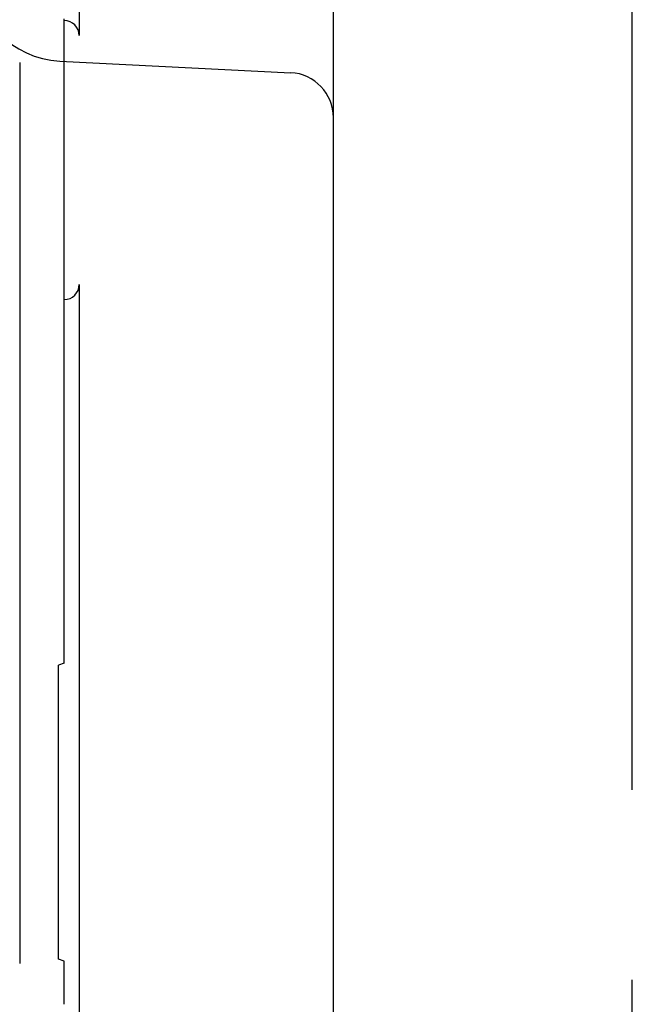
# Model space of a CAD drawing. Header units: millimetres. Extents: x 35 to 820, y -209 to 637.
# Tile 26 of 35: x 402 to 422, y 233 to 266. Entities that reach past the tile are written whole.
import ezdxf

# ---------------------------------------------------------------- set-up
doc = ezdxf.new("R2010")
doc.units = ezdxf.units.MM
doc.linetypes.add('PHANTOMX2', pattern=[127, 63.5, -12.7, 12.7, -12.7, 12.7, -12.7])
for name, color, linetype in [('10', 3, 'CONTINUOUS'), ('11', 2, 'CONTINUOUS'), ('12', 7, 'CONTINUOUS'), ('18', 1, 'PHANTOMX2')]:
    doc.layers.add(name, color=color, linetype=linetype)

msp = doc.modelspace()

# ---------------------------------------------------------------- linework, layer by layer
at = {"layer": '10'}
for p, q in [((412.015, 150.574), (412.015, 275.864)), ((403.515, 266.942), (403.515, 265.288)), ((403.515, 256.959), (403.515, 232.057))]:
    msp.add_line(p, q, dxfattribs=at)
for centre, major_axis, start_param, end_param in [((403.014, 265.288), (0.475, 0.158), -0.32105, 1.248833), ((403.014, 256.96), (0.475, -0.158), -1.248833, 0.32105)]:
    msp.add_ellipse(centre, major_axis=major_axis, ratio=0.998478, start_param=start_param, end_param=end_param, dxfattribs=at)
at = {"layer": '11'}
for p, q in [((403.015, 244.302), (403.015, 265.845)), ((401.524, 264.382), (401.524, 234.265)), ((403.015, 244.302), (402.827, 244.237)), ((402.827, 234.41), (402.827, 244.237)), ((403.015, 234.345), (402.827, 234.41)), ((403.015, 232.902), (403.015, 234.345))]:
    msp.add_line(p, q, dxfattribs=at)
at = {"layer": '12'}
msp.add_line((402.865, 264.431), (410.59, 264.045), dxfattribs=at)
for centre, radius, start, end in [((403.015, 267.427), 3, 180, 267.1376), ((410.515, 262.547), 1.5, 0, 87.1376)]:
    msp.add_arc(centre, radius, start, end, dxfattribs=at)
at = {"layer": '18', "ltscale": 0.5}
msp.add_line((422.015, 49.574), (422.015, 377.574), dxfattribs=at)

doc.saveas('drawing.dxf')
